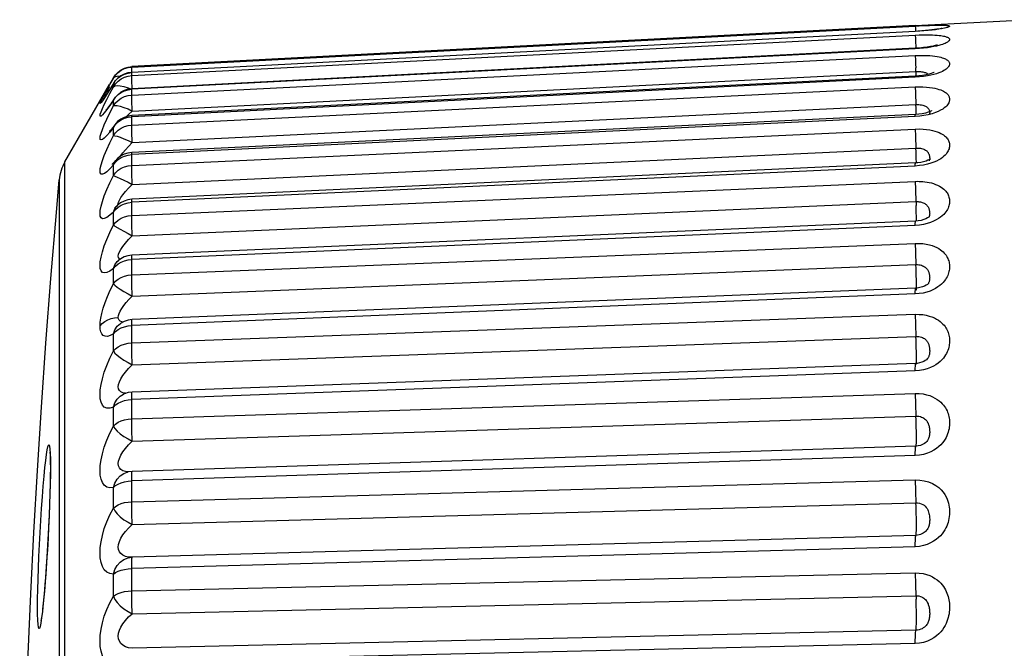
# Model space of a CAD drawing. Header units: millimetres. Extents: x -531 to 1423, y -716 to 1118.
# Tile 23 of 112: x -531 to -523, y 514 to 519. Entities that reach past the tile are written whole.
import ezdxf

# ---------------------------------------------------------------- set-up
doc = ezdxf.new("R2010")
doc.units = ezdxf.units.MM
doc.header["$LTSCALE"] = 23.1
doc.layers.get('0').update_dxf_attribs({"linetype": 'CONTINUOUS'})

msp = doc.modelspace()

# ---------------------------------------------------------------- linework, layer by layer
at = {"color": 7}
for p, q in [((-524.027, 518.8998), (-523.142, 518.9462)), ((-524.027, 518.8998), (-530.3012, 518.5709)), ((-530.3012, 518.5673), (-524.027, 518.8956)), ((-524.0269, 518.8527), (-530.3012, 518.5244)), ((-524.027, 518.8516), (-530.3012, 518.5234)), ((-530.3012, 518.4985), (-524.027, 518.8225)), ((-524.027, 518.8516), (-524.0269, 518.8527)), ((-524.027, 518.7131), (-530.3012, 518.389)), ((-524.0268, 518.7171), (-530.3011, 518.3931)), ((-530.3012, 518.3431), (-524.027, 518.6594)), ((-530.3012, 518.5673), (-530.3012, 518.5709)), ((-524.0208, 518.495), (-524.0238, 518.5615)), ((-530.4477, 518.4811), (-530.4793, 518.4264)), ((-530.4477, 518.4776), (-530.4477, 518.4811)), ((-530.3012, 518.5234), (-530.3012, 518.5244)), ((-530.3012, 518.4985), (-530.3012, 518.5234)), ((-524.027, 518.4856), (-530.3012, 518.1693)), ((-524.0266, 518.4946), (-530.3008, 518.1783)), ((-530.2967, 518.2153), (-524.0224, 518.5315)), ((-523.9304, 518.4964), (-523.9606, 518.4917)), ((-530.8363, 517.8081), (-530.4794, 518.4262)), ((-530.4905, 518.3896), (-530.502, 518.371)), ((-530.478, 518.4099), (-530.4905, 518.3896)), ((-530.4477, 518.4341), (-530.4763, 518.3883)), ((-530.4477, 518.4341), (-530.4452, 518.4387)), ((-530.4477, 518.4095), (-530.4477, 518.4341)), ((-530.3012, 518.1028), (-524.027, 518.4079)), ((-530.3012, 518.3431), (-530.3012, 518.389)), ((-530.5125, 518.3543), (-530.5216, 518.3398)), ((-530.502, 518.371), (-530.5125, 518.3543)), ((-530.4477, 518.3013), (-530.4419, 518.3126)), ((-530.4419, 518.3126), (-530.4418, 518.3128)), ((-530.4477, 518.2559), (-530.4477, 518.3013)), ((-530.2967, 517.9621), (-524.0224, 518.2671)), ((-530.5039, 518.227), (-530.5079, 518.2224)), ((-524.027, 518.1718), (-530.3012, 517.8666)), ((-530.3012, 518.1028), (-530.3012, 518.1693)), ((-524.0263, 518.1876), (-530.3005, 517.8825)), ((-523.9914, 518.1745), (-524.027, 518.1718)), ((-524.0192, 518.1881), (-524.02, 518.209)), ((-523.9572, 518.1791), (-523.9914, 518.1745)), ((-530.4477, 518.084), (-530.4372, 518.1047)), ((-530.4477, 518.0183), (-530.4477, 518.084)), ((-530.4372, 518.1047), (-530.437, 518.1049)), ((-530.3012, 517.7804), (-524.027, 518.0708)), ((-530.2967, 517.6281), (-524.0224, 517.9186)), ((-530.3012, 517.7804), (-530.3012, 517.8666)), ((-524.0191, 517.8315), (-524.02, 517.8588)), ((-530.8363, 503.3898), (-530.8363, 517.8081)), ((-530.4477, 517.6995), (-530.4477, 517.7848)), ((-530.4305, 517.8174), (-530.4304, 517.8176)), ((-524.027, 517.7749), (-530.3012, 517.4843)), ((-524.0259, 517.7994), (-530.3001, 517.5089)), ((-523.9927, 517.7778), (-524.027, 517.7749)), ((-530.8816, 517.6649), (-530.8816, 516.0117)), ((-530.3012, 517.3792), (-524.027, 517.6519)), ((-530.4212, 517.4542), (-530.4211, 517.4543)), ((-530.4086, 517.4736), (-530.4064, 517.4864)), ((-530.407, 517.4666), (-530.4086, 517.4736)), ((-530.3012, 517.3792), (-530.3012, 517.4843)), ((-530.2967, 517.2172), (-524.0224, 517.4899)), ((-530.4477, 517.3029), (-530.4477, 517.4068)), ((-523.9182, 517.3652), (-523.9183, 517.3652)), ((-530.4477, 517.3029), (-530.4363, 517.294)), ((-524.027, 517.2995), (-530.3012, 517.0266)), ((-524.0254, 517.3342), (-530.2996, 517.0615)), ((-523.993, 517.3025), (-524.027, 517.2995)), ((-530.3012, 516.9038), (-524.027, 517.1558)), ((-530.4083, 517.0189), (-530.4082, 517.0189)), ((-530.3012, 516.9038), (-530.3012, 517.0266)), ((-530.2967, 516.7337), (-524.0224, 516.9858)), ((-530.4477, 516.8328), (-530.4477, 516.9542)), ((-523.9223, 516.8355), (-523.9224, 516.8353)), ((-524.027, 516.7506), (-530.3012, 516.4985)), ((-524.0248, 516.7973), (-530.299, 516.5453)), ((-523.9947, 516.7534), (-524.027, 516.7506)), ((-530.3012, 516.3593), (-524.027, 516.5878)), ((-530.3912, 516.5155), (-530.3911, 516.5156)), ((-530.3012, 516.3593), (-530.3012, 516.4985)), ((-530.4477, 516.2944), (-530.4477, 516.432)), ((-530.2967, 516.1831), (-524.0224, 516.4116)), ((-524.0241, 516.1944), (-530.2983, 515.9659)), ((-523.9291, 516.2331), (-523.9294, 516.2328)), ((-524.027, 516.1344), (-530.3012, 515.9057)), ((-530.3012, 515.7516), (-524.027, 515.9541)), ((-530.3012, 515.7516), (-530.3012, 515.9057)), ((-530.4477, 515.6936), (-530.4477, 515.8459)), ((-530.2967, 515.5712), (-524.0224, 515.7738)), ((-524.0233, 515.5322), (-530.2976, 515.3297)), ((-524.0215, 515.5296), (-524.0211, 515.5298)), ((-524.027, 515.4575), (-530.3012, 515.2547)), ((-530.337, 515.324), (-530.3363, 515.3242)), ((-530.3012, 515.0876), (-524.027, 515.2618)), ((-530.3012, 515.0876), (-530.3012, 515.2547)), ((-530.4477, 515.037), (-530.4477, 515.2023)), ((-530.2967, 514.9049), (-524.0224, 515.0793)), ((-524.0224, 514.8178), (-530.2967, 514.6436)), ((-524.027, 514.7273), (-530.3012, 514.5528)), ((-530.302, 514.6434), (-530.3018, 514.6434)), ((-530.2968, 514.6436), (-530.3018, 514.6434)), ((-530.3012, 514.3743), (-530.3012, 514.5528)), ((-530.4477, 514.3318), (-530.4477, 514.5083)), ((-530.3012, 514.3743), (-524.027, 514.5184)), ((-531.0545, 514.3106), (-531.0532, 514.3849)), ((-531.001, 514.3684), (-531.0045, 514.3301)), ((-531.0549, 514.2436), (-531.0545, 514.3106)), ((-530.2967, 514.1914), (-524.0224, 514.3357)), ((-531.0545, 514.1864), (-531.0549, 514.2436)), ((-524.0224, 514.0586), (-530.2967, 513.9144)), ((-524.027, 513.9519), (-530.3012, 513.8076))]:
    msp.add_line(p, q, dxfattribs=at)
for points in [[(-524.027, 518.8956), (-523.9952, 518.8972), (-523.9655, 518.8986), (-523.9378, 518.8997), (-523.9126, 518.9007)], [(-524.027, 518.8956), (-524.0269, 518.8918), (-524.0265, 518.8824), (-524.0251, 518.8528)], [(-523.893, 518.8626), (-523.9239, 518.8593), (-523.9572, 518.8563), (-523.9914, 518.8538), (-524.027, 518.8516)], [(-523.8161, 518.8761), (-523.8139, 518.8769), (-523.8147, 518.8767), (-523.8194, 518.8755), (-523.8278, 518.8738), (-523.8396, 518.8716), (-523.8546, 518.8691), (-523.8728, 518.8665), (-523.8941, 518.8638), (-523.9185, 518.8611), (-523.9456, 518.8584), (-523.9753, 518.856), (-524.0069, 518.8538), (-524.0269, 518.8527)], [(-523.9126, 518.9007), (-523.8903, 518.9014), (-523.8704, 518.9019), (-523.8528, 518.9023), (-523.8373, 518.9025), (-523.8238, 518.9025), (-523.812, 518.9025), (-523.8019, 518.9023), (-523.7933, 518.902), (-523.7859, 518.9017), (-523.7795, 518.9013), (-523.7739, 518.9008), (-523.7691, 518.9002), (-523.7649, 518.8996), (-523.7614, 518.8989), (-523.7585, 518.8981), (-523.7562, 518.8973), (-523.7545, 518.8964), (-523.7533, 518.8955), (-523.7528, 518.8945), (-523.7527, 518.8935), (-523.7532, 518.8924), (-523.7544, 518.8911), (-523.7562, 518.8898), (-523.759, 518.8883), (-523.7629, 518.8866), (-523.7681, 518.8847), (-523.7749, 518.8826), (-523.7835, 518.8803), (-523.7943, 518.8778), (-523.8076, 518.8751), (-523.8238, 518.8722), (-523.8431, 518.8691), (-523.8662, 518.8659), (-523.893, 518.8626)], [(-524.027, 518.8225), (-523.9948, 518.8239), (-523.9649, 518.8247), (-523.9369, 518.8249), (-523.9115, 518.8247), (-523.8891, 518.8241), (-523.8692, 518.8232), (-523.8515, 518.822), (-523.836, 518.8205), (-523.8225, 518.8189), (-523.8108, 518.8172), (-523.8008, 518.8154), (-523.7923, 518.8136), (-523.7849, 518.8117), (-523.7786, 518.8097), (-523.7731, 518.8077), (-523.7683, 518.8056), (-523.7642, 518.8034), (-523.7607, 518.8011), (-523.7579, 518.7987), (-523.7557, 518.7963), (-523.7542, 518.7938), (-523.7532, 518.7913), (-523.7527, 518.7887), (-523.7528, 518.786), (-523.7535, 518.7832), (-523.7549, 518.7802), (-523.7569, 518.7771), (-523.7598, 518.7739), (-523.7635, 518.7706), (-523.7681, 518.7671), (-523.7736, 518.7637), (-523.7803, 518.7601), (-523.7883, 518.7563), (-523.798, 518.7523), (-523.8095, 518.7482), (-523.8231, 518.7439), (-523.8391, 518.7394), (-523.8575, 518.735), (-523.8787, 518.7305), (-523.9028, 518.7262), (-523.9304, 518.722)], [(-524.027, 518.8225), (-524.0269, 518.8154), (-524.0265, 518.8029), (-524.0258, 518.7854), (-524.0249, 518.7634), (-524.0238, 518.7377), (-524.0228, 518.7174)], [(-523.9304, 518.722), (-523.9606, 518.7184), (-523.9927, 518.7154), (-524.027, 518.7131)], [(-524.027, 518.7131), (-524.0269, 518.717), (-524.0268, 518.7171)], [(-523.8506, 518.745), (-523.8507, 518.745), (-523.8561, 518.743), (-523.8673, 518.7396), (-523.8838, 518.7354), (-523.9053, 518.731), (-523.931, 518.7266), (-523.9604, 518.7227), (-523.993, 518.7194), (-524.0268, 518.7171)], [(-524.027, 518.6594), (-523.9948, 518.6604), (-523.9649, 518.6607), (-523.9369, 518.66), (-523.9115, 518.6586), (-523.8891, 518.6567), (-523.8692, 518.6543), (-523.8515, 518.6515), (-523.836, 518.6485), (-523.8225, 518.6453), (-523.8108, 518.642), (-523.8008, 518.6386), (-523.7923, 518.6352), (-523.7849, 518.6318), (-523.7786, 518.6283), (-523.7731, 518.6248), (-523.7683, 518.6212), (-523.7642, 518.6174), (-523.7607, 518.6136), (-523.7579, 518.6097), (-523.7557, 518.6057), (-523.7542, 518.6016), (-523.7532, 518.5975), (-523.7527, 518.5933), (-523.7528, 518.5891), (-523.7535, 518.5847), (-523.7549, 518.5801), (-523.7569, 518.5753), (-523.7598, 518.5703), (-523.7635, 518.5653), (-523.7681, 518.5601), (-523.7736, 518.5549), (-523.7803, 518.5496), (-523.7883, 518.544), (-523.798, 518.5383), (-523.8095, 518.5323), (-523.8231, 518.5262), (-523.8391, 518.5199), (-523.8575, 518.5137), (-523.8787, 518.5076), (-523.9028, 518.5018), (-523.9304, 518.4964)], [(-524.027, 518.6594), (-524.0269, 518.649), (-524.0265, 518.6335), (-524.0258, 518.6133), (-524.0249, 518.589), (-524.0238, 518.5615)], [(-530.4477, 518.4811), (-530.4306, 518.5057), (-530.4098, 518.5271), (-530.3856, 518.5447), (-530.359, 518.5581), (-530.3308, 518.5669), (-530.3012, 518.5709)], [(-530.4477, 518.4776), (-530.4306, 518.5021), (-530.4098, 518.5235), (-530.3857, 518.5412), (-530.359, 518.5546), (-530.3306, 518.5633), (-530.3012, 518.5673)], [(-530.2994, 518.5245), (-530.3007, 518.5542), (-530.3011, 518.5635), (-530.3012, 518.5673)], [(-530.5008, 518.3831), (-530.4765, 518.4267), (-530.4477, 518.4776)], [(-530.4477, 518.4341), (-530.4306, 518.4585), (-530.4098, 518.4798), (-530.3856, 518.4973), (-530.359, 518.5106), (-530.3308, 518.5194), (-530.3012, 518.5234)], [(-530.4477, 518.4095), (-530.4306, 518.4339), (-530.4098, 518.455), (-530.3857, 518.4725), (-530.359, 518.4858), (-530.3306, 518.4945), (-530.3012, 518.4985)], [(-530.4477, 518.4776), (-530.4363, 518.4879), (-530.4173, 518.4947), (-530.3929, 518.4957), (-530.3899, 518.4953)], [(-530.3012, 518.5244), (-530.3317, 518.5202), (-530.3608, 518.5109), (-530.3878, 518.4969), (-530.4121, 518.4786), (-530.4329, 518.4564), (-530.4452, 518.4387)], [(-530.297, 518.3933), (-530.298, 518.4138), (-530.2992, 518.4395), (-530.3001, 518.4614), (-530.3007, 518.4789), (-530.3011, 518.4914), (-530.3012, 518.4985)], [(-524.027, 518.4856), (-524.0269, 518.4929), (-524.0266, 518.4946)], [(-523.9606, 518.4917), (-523.9927, 518.4882), (-524.027, 518.4856)], [(-523.8759, 518.5239), (-523.8747, 518.5247), (-523.8773, 518.5233), (-523.8854, 518.5199), (-523.8987, 518.5153), (-523.9173, 518.51), (-523.9407, 518.5048), (-523.9682, 518.5002), (-523.9986, 518.4966), (-524.0266, 518.4946)], [(-524.0224, 518.5315), (-524.0096, 518.5319), (-523.9975, 518.5317), (-523.9863, 518.531), (-523.9762, 518.5299), (-523.9671, 518.5285), (-523.9592, 518.5268), (-523.952, 518.5248), (-523.9458, 518.5227), (-523.9403, 518.5203), (-523.9356, 518.5179), (-523.9316, 518.5153), (-523.9281, 518.5127), (-523.9251, 518.51), (-523.9237, 518.5086)], [(-530.4763, 518.3883), (-530.5005, 518.3504), (-530.5204, 518.3204), (-530.5358, 518.298), (-530.5466, 518.2836)], [(-530.445, 518.4392), (-530.4594, 518.4159), (-530.4686, 518.4013), (-530.4777, 518.3869), (-530.4865, 518.373), (-530.495, 518.3598), (-530.503, 518.3476), (-530.5103, 518.3366), (-530.5169, 518.3268), (-530.5224, 518.3187), (-530.5269, 518.3123), (-530.53, 518.308), (-530.5314, 518.3062)], [(-530.5207, 518.2681), (-530.5008, 518.3086), (-530.4764, 518.3557), (-530.4477, 518.4095)], [(-530.4477, 518.4095), (-530.4363, 518.4161), (-530.4173, 518.4192), (-530.3929, 518.4171), (-530.3637, 518.4105), (-530.3306, 518.4002), (-530.3113, 518.3917)], [(-530.4477, 518.3013), (-530.4306, 518.3252), (-530.4098, 518.3461), (-530.3856, 518.3634), (-530.359, 518.3765), (-530.3308, 518.3851), (-530.3012, 518.389)], [(-530.3011, 518.3931), (-530.332, 518.3888), (-530.3615, 518.3793), (-530.3889, 518.3649), (-530.4135, 518.346), (-530.4344, 518.3232), (-530.4419, 518.3126)], [(-530.3012, 518.389), (-530.3011, 518.393), (-530.3011, 518.3931)], [(-524.027, 518.4079), (-523.9952, 518.4087), (-523.9655, 518.4083), (-523.9378, 518.4068), (-523.9126, 518.4043), (-523.8903, 518.4011), (-523.8704, 518.3974), (-523.8528, 518.3932), (-523.8373, 518.3887), (-523.8237, 518.384), (-523.812, 518.3791), (-523.8019, 518.3743), (-523.7933, 518.3694), (-523.7859, 518.3646), (-523.7795, 518.3597), (-523.7739, 518.3548), (-523.7691, 518.3498), (-523.7649, 518.3446), (-523.7613, 518.3393), (-523.7584, 518.3339), (-523.7562, 518.3285), (-523.7545, 518.323), (-523.7533, 518.3175), (-523.7528, 518.3119), (-523.7527, 518.3063), (-523.7532, 518.3005), (-523.7544, 518.2944), (-523.7562, 518.2879), (-523.759, 518.2811), (-523.7629, 518.2737), (-523.7681, 518.2659), (-523.7749, 518.2576), (-523.7836, 518.2489), (-523.7944, 518.2399), (-523.8077, 518.2307), (-523.8238, 518.2212), (-523.8431, 518.2118), (-523.8663, 518.2024), (-523.893, 518.1936), (-523.9239, 518.1857), (-523.9572, 518.1791)], [(-524.027, 518.4079), (-524.0269, 518.3944), (-524.0265, 518.3761), (-524.0258, 518.3534), (-524.0249, 518.3271), (-524.0238, 518.298), (-524.0224, 518.2671)], [(-530.5468, 518.2969), (-530.5362, 518.3179), (-530.5208, 518.3468), (-530.5008, 518.3831)], [(-530.5216, 518.3398), (-530.5294, 518.3278), (-530.5325, 518.323), (-530.5351, 518.319), (-530.5372, 518.3158), (-530.5387, 518.3136), (-530.5398, 518.3121)], [(-530.4414, 518.3134), (-530.45, 518.3007), (-530.4602, 518.2858), (-530.4697, 518.2723), (-530.4784, 518.2601), (-530.4862, 518.2495), (-530.4931, 518.2404), (-530.4989, 518.2331), (-530.5039, 518.227)], [(-530.4477, 518.2559), (-530.4306, 518.2797), (-530.4098, 518.3005), (-530.3857, 518.3176), (-530.359, 518.3306), (-530.3306, 518.3392), (-530.3012, 518.3431)], [(-530.2967, 518.2153), (-530.298, 518.2453), (-530.2992, 518.2728), (-530.3001, 518.2971), (-530.3007, 518.3173), (-530.3011, 518.3328), (-530.3012, 518.3431)], [(-530.4477, 518.3013), (-530.4764, 518.2596), (-530.5006, 518.2262), (-530.5206, 518.2011), (-530.536, 518.184), (-530.5466, 518.175), (-530.5529, 518.1733), (-530.5551, 518.1782), (-530.553, 518.1901), (-530.5468, 518.2088), (-530.5361, 518.2346), (-530.5207, 518.2681)], [(-530.5466, 518.2836), (-530.5529, 518.2766), (-530.5551, 518.2764), (-530.553, 518.2831), (-530.5468, 518.2969)], [(-530.4477, 518.084), (-530.4764, 518.047), (-530.5006, 518.0186), (-530.5206, 517.9988), (-530.536, 517.9871), (-530.5466, 517.9834), (-530.5529, 517.9869), (-530.5551, 517.9969), (-530.553, 518.0137), (-530.5468, 518.0372), (-530.5361, 518.0675), (-530.5207, 518.1052), (-530.5008, 518.1495), (-530.4764, 518.1996), (-530.4477, 518.2559)], [(-530.4477, 518.2559), (-530.4363, 518.2586), (-530.4173, 518.2581), (-530.3929, 518.2529), (-530.3637, 518.2437), (-530.3306, 518.2315), (-530.2967, 518.2153)], [(-524.0224, 518.2671), (-524.0097, 518.2673), (-523.9978, 518.2669), (-523.9867, 518.2659), (-523.9766, 518.2644), (-523.9676, 518.2625), (-523.9597, 518.2602), (-523.9526, 518.2577), (-523.9463, 518.2549), (-523.9408, 518.2519), (-523.9361, 518.2488), (-523.932, 518.2457), (-523.9285, 518.2424), (-523.9255, 518.2392), (-523.9229, 518.2358), (-523.9206, 518.2323), (-523.9186, 518.2288), (-523.9169, 518.225), (-523.9154, 518.2213), (-523.9142, 518.2174), (-523.9132, 518.2135), (-523.9125, 518.2098)], [(-524.02, 518.209), (-524.0211, 518.2372), (-524.0224, 518.2671)], [(-530.4477, 518.084), (-530.4306, 518.1073), (-530.4098, 518.1276), (-530.3856, 518.1444), (-530.359, 518.1571), (-530.3308, 518.1655), (-530.3012, 518.1693)], [(-530.3008, 518.1783), (-530.332, 518.174), (-530.3619, 518.1644), (-530.3896, 518.1497), (-530.4144, 518.1304), (-530.4372, 518.1047)], [(-530.3423, 518.1707), (-530.3267, 518.1866), (-530.2967, 518.2153)], [(-530.3012, 518.1693), (-530.3011, 518.1766), (-530.3008, 518.1783)], [(-524.027, 518.1718), (-524.0269, 518.1822), (-524.0265, 518.1872), (-524.0263, 518.1876)], [(-523.8957, 518.2163), (-523.8935, 518.2182), (-523.8932, 518.2186), (-523.8981, 518.2157), (-523.9083, 518.211), (-523.9239, 518.2052), (-523.945, 518.1991), (-523.9708, 518.1937), (-523.9998, 518.1896), (-524.0263, 518.1876)], [(-523.9125, 518.2098), (-523.9121, 518.2061), (-523.9118, 518.2026), (-523.9118, 518.1993), (-523.912, 518.1961), (-523.9125, 518.1931), (-523.9133, 518.1901), (-523.914, 518.1883)], [(-530.4366, 518.1054), (-530.4422, 518.0979), (-530.4537, 518.083), (-530.4638, 518.0703), (-530.4724, 518.0602), (-530.479, 518.0528), (-530.4801, 518.0516)], [(-530.4477, 518.0183), (-530.4306, 518.0414), (-530.4098, 518.0615), (-530.3857, 518.0782), (-530.359, 518.0908), (-530.3306, 518.0991), (-530.3012, 518.1028)], [(-530.2967, 517.9621), (-530.298, 517.993), (-530.2992, 518.0221), (-530.3001, 518.0484), (-530.3007, 518.0711), (-530.3011, 518.0894), (-530.3012, 518.1028)], [(-530.4477, 517.7848), (-530.4763, 517.7529), (-530.5006, 517.7297), (-530.5205, 517.7154), (-530.5359, 517.7092), (-530.5466, 517.7109), (-530.5529, 517.7196), (-530.5551, 517.7346), (-530.553, 517.756), (-530.5468, 517.784), (-530.5362, 517.8186), (-530.5208, 517.8601), (-530.5008, 517.9076), (-530.4765, 517.9602), (-530.4477, 518.0183)], [(-530.4477, 518.0183), (-530.4363, 518.0171), (-530.4173, 518.0131), (-530.3929, 518.0047), (-530.3637, 517.9931), (-530.3306, 517.9792), (-530.2967, 517.9621)], [(-524.027, 518.0708), (-523.9948, 518.0713), (-523.9649, 518.0704), (-523.937, 518.0679), (-523.9115, 518.0642), (-523.8891, 518.0597), (-523.8692, 518.0545), (-523.8515, 518.0488), (-523.836, 518.0427), (-523.8225, 518.0364), (-523.8108, 518.03), (-523.8008, 518.0236), (-523.7923, 518.0172), (-523.7849, 518.0109), (-523.7786, 518.0046), (-523.7731, 517.9981), (-523.7683, 517.9916), (-523.7642, 517.985), (-523.7607, 517.9782), (-523.7579, 517.9713), (-523.7557, 517.9643), (-523.7542, 517.9573), (-523.7532, 517.9502), (-523.7527, 517.943), (-523.7528, 517.9358), (-523.7535, 517.9283), (-523.7549, 517.9207), (-523.7569, 517.9126), (-523.7598, 517.9044), (-523.7635, 517.8961), (-523.7681, 517.8876), (-523.7736, 517.8792), (-523.7803, 517.8706), (-523.7883, 517.8617), (-523.798, 517.8525), (-523.8095, 517.8431), (-523.8231, 517.8335), (-523.8391, 517.8239), (-523.8575, 517.8144), (-523.8787, 517.8053), (-523.9028, 517.7967), (-523.9304, 517.7889)], [(-524.027, 518.0708), (-524.0269, 518.0544), (-524.0265, 518.0334), (-524.0258, 518.0085), (-524.0249, 517.9805), (-524.0238, 517.9502), (-524.0224, 517.9186)], [(-530.3521, 517.9054), (-530.3267, 517.9325), (-530.2967, 517.9621)], [(-524.0224, 517.9186), (-524.0096, 517.9187), (-523.9975, 517.9181), (-523.9863, 517.9167), (-523.9762, 517.9147), (-523.9671, 517.9122), (-523.9592, 517.9094), (-523.952, 517.9062), (-523.9458, 517.9027), (-523.9403, 517.8991), (-523.9356, 517.8953), (-523.9316, 517.8915), (-523.9281, 517.8876), (-523.9251, 517.8836), (-523.9225, 517.8796), (-523.9203, 517.8754), (-523.9183, 517.8711), (-523.9166, 517.8666), (-523.9152, 517.8621), (-523.914, 517.8574), (-523.9131, 517.8528), (-523.9124, 517.8482), (-523.912, 517.8437), (-523.9118, 517.8393), (-523.9118, 517.8351), (-523.9121, 517.831)], [(-524.02, 517.8588), (-524.0211, 517.8881), (-524.0224, 517.9186)], [(-530.4477, 517.7848), (-530.4306, 517.8071), (-530.4098, 517.8266), (-530.3856, 517.8428), (-530.359, 517.8549), (-530.3308, 517.863), (-530.3012, 517.8666)], [(-530.3005, 517.8825), (-530.3319, 517.8782), (-530.362, 517.8685), (-530.3899, 517.8536), (-530.4148, 517.8341), (-530.4305, 517.8174)], [(-530.3961, 517.8488), (-530.3889, 517.8601), (-530.3728, 517.8811), (-530.3521, 517.9054)], [(-530.3012, 517.8666), (-530.3011, 517.8771), (-530.3007, 517.8821), (-530.3005, 517.8825)], [(-530.43, 517.818), (-530.4381, 517.8085), (-530.4487, 517.7969), (-530.4568, 517.7886), (-530.4583, 517.7871)], [(-530.4477, 517.7848), (-530.4363, 517.8097), (-530.4305, 517.8174)], [(-530.4477, 517.6995), (-530.4306, 517.7216), (-530.4098, 517.7409), (-530.3857, 517.7568), (-530.359, 517.7688), (-530.3306, 517.7768), (-530.3012, 517.7804)], [(-530.2967, 517.6281), (-530.298, 517.6597), (-530.2992, 517.69), (-530.3001, 517.7181), (-530.3007, 517.743), (-530.3011, 517.764), (-530.3012, 517.7804)], [(-524.027, 517.7749), (-524.0269, 517.7885), (-524.0265, 517.7967), (-524.0259, 517.7994)], [(-523.907, 517.8311), (-523.9063, 517.8318), (-523.908, 517.8305), (-523.9143, 517.8265), (-523.9253, 517.821), (-523.9406, 517.8149), (-523.96, 517.8091), (-523.9825, 517.8042), (-524.0077, 517.8007), (-524.0259, 517.7994)], [(-524.0183, 517.7999), (-524.0184, 517.8071), (-524.0191, 517.8315)], [(-523.9304, 517.7889), (-523.9606, 517.7824), (-523.9927, 517.7778)], [(-523.9121, 517.831), (-523.9127, 517.8271), (-523.9136, 517.8233), (-523.9148, 517.8197), (-523.9157, 517.8176)], [(-530.4477, 517.4068), (-530.4764, 517.3803), (-530.5006, 517.3626), (-530.5206, 517.354), (-530.536, 517.3534), (-530.5466, 517.3605), (-530.5529, 517.3744), (-530.5551, 517.3941), (-530.553, 517.4201), (-530.5468, 517.4523), (-530.5361, 517.4907), (-530.5207, 517.5355), (-530.5008, 517.5858), (-530.4764, 517.6403), (-530.4477, 517.6995)], [(-530.4477, 517.6995), (-530.4363, 517.6944), (-530.4173, 517.6869), (-530.3929, 517.6755), (-530.3637, 517.6615), (-530.3306, 517.646), (-530.2967, 517.6281)], [(-531.1983, 510.599), (-531.197, 511.0593), (-531.193, 511.5214), (-531.1862, 511.9833), (-531.1767, 512.4474), (-531.1644, 512.9156), (-531.1491, 513.3883), (-531.1307, 513.8665), (-531.1092, 514.3506), (-531.0843, 514.8412), (-531.056, 515.3387), (-531.024, 515.844), (-530.9882, 516.3566), (-530.9485, 516.8758), (-530.9047, 517.4029), (-530.8816, 517.6648)], [(-530.4064, 517.4864), (-530.4, 517.5025), (-530.3889, 517.5219), (-530.3728, 517.5445), (-530.352, 517.5701), (-530.3267, 517.5981), (-530.2967, 517.6281)], [(-524.027, 517.6519), (-524.0115, 517.6524), (-523.9961, 517.6523), (-523.9808, 517.6518), (-523.9653, 517.6507), (-523.9492, 517.6489), (-523.9325, 517.6465), (-523.9153, 517.6433), (-523.898, 517.6392), (-523.8807, 517.6341), (-523.8639, 517.6282), (-523.8479, 517.6214), (-523.8331, 517.614), (-523.8199, 517.6062), (-523.8084, 517.5981), (-523.7985, 517.5902), (-523.7902, 517.5823), (-523.783, 517.5746), (-523.777, 517.5669), (-523.7716, 517.5591), (-523.7671, 517.5512), (-523.7632, 517.5432), (-523.76, 517.5351), (-523.7573, 517.5269), (-523.7553, 517.5186), (-523.7539, 517.5103), (-523.753, 517.5019), (-523.7527, 517.4935), (-523.7529, 517.4849), (-523.7537, 517.4761), (-523.7552, 517.467), (-523.7573, 517.4575), (-523.7603, 517.4478), (-523.7641, 517.4381), (-523.7688, 517.4282), (-523.7744, 517.4183), (-523.7812, 517.4083), (-523.7893, 517.3979), (-523.799, 517.3873), (-523.8106, 517.3764), (-523.8243, 517.3653), (-523.8402, 517.3543), (-523.8587, 517.3434), (-523.8798, 517.333), (-523.9038, 517.3233)], [(-524.027, 517.6519), (-524.0269, 517.6328), (-524.0265, 517.6094), (-524.0258, 517.5825), (-524.0249, 517.553), (-524.0238, 517.5218), (-524.0211, 517.4592)], [(-530.4477, 517.4068), (-530.4306, 517.4279), (-530.4098, 517.4465), (-530.3856, 517.4617), (-530.359, 517.4733), (-530.3308, 517.4809), (-530.3012, 517.4843)], [(-530.4477, 517.4068), (-530.4363, 517.4344), (-530.4212, 517.4542)], [(-530.421, 517.4544), (-530.4285, 517.447), (-530.4356, 517.4405), (-530.4388, 517.4379), (-530.4389, 517.4378)], [(-530.3001, 517.5089), (-530.3316, 517.5046), (-530.3618, 517.4949), (-530.3899, 517.48), (-530.4149, 517.4604), (-530.4212, 517.4542)], [(-530.3012, 517.4843), (-530.3011, 517.4979), (-530.3007, 517.5062), (-530.3001, 517.5089)], [(-524.0224, 517.4899), (-524.0162, 517.4901), (-524.0101, 517.49), (-524.0039, 517.4897), (-523.9977, 517.4891), (-523.9913, 517.4882), (-523.9846, 517.487), (-523.9777, 517.4853), (-523.9707, 517.4832), (-523.9638, 517.4806), (-523.957, 517.4775), (-523.9506, 517.4739), (-523.9446, 517.47), (-523.9393, 517.4657), (-523.9346, 517.4612), (-523.9307, 517.4567), (-523.9273, 517.4521), (-523.9244, 517.4475), (-523.9219, 517.4428), (-523.9197, 517.438), (-523.9178, 517.4331), (-523.9162, 517.428), (-523.9148, 517.4227), (-523.9137, 517.4174), (-523.9129, 517.4121), (-523.9123, 517.4068), (-523.9119, 517.4016), (-523.9118, 517.3965), (-523.9119, 517.3916), (-523.9122, 517.3867), (-523.9128, 517.382), (-523.9137, 517.3774), (-523.915, 517.373), (-523.9166, 517.3688), (-523.9182, 517.3652)], [(-524.0179, 517.3349), (-524.018, 517.351), (-524.0184, 517.3741), (-524.0191, 517.4004), (-524.02, 517.429), (-524.0211, 517.4592)], [(-530.4477, 517.3029), (-530.4306, 517.3237), (-530.4098, 517.3419), (-530.3857, 517.3569), (-530.359, 517.3683), (-530.3306, 517.3758), (-530.3012, 517.3792)], [(-530.2967, 517.2172), (-530.298, 517.2491), (-530.2992, 517.2803), (-530.3001, 517.3098), (-530.3007, 517.3367), (-530.3011, 517.36), (-530.3012, 517.3792)], [(-523.9176, 517.3664), (-523.917, 517.3673), (-523.9163, 517.3684), (-523.9194, 517.3656), (-523.928, 517.3597), (-523.9417, 517.3526), (-523.9595, 517.3458), (-523.9805, 517.3401), (-524.0035, 517.3361), (-524.0254, 517.3342)], [(-530.4477, 516.9542), (-530.4764, 516.9335), (-530.5006, 516.9215), (-530.5206, 516.9186), (-530.536, 516.9236), (-530.5466, 516.936), (-530.5529, 516.9549), (-530.5551, 516.9792), (-530.553, 517.0093), (-530.5468, 517.0454), (-530.5361, 517.0872), (-530.5207, 517.1349), (-530.5008, 517.1873), (-530.4764, 517.2431), (-530.4477, 517.3029)], [(-530.4363, 517.294), (-530.3929, 517.2687), (-530.3637, 517.2525), (-530.3306, 517.2356), (-530.2967, 517.2172)], [(-524.027, 517.2995), (-524.0269, 517.316), (-524.0265, 517.3274), (-524.0258, 517.3333), (-524.0254, 517.3342)], [(-523.9038, 517.3233), (-523.9312, 517.3146), (-523.9612, 517.3074), (-523.993, 517.3025)], [(-530.352, 517.1584), (-530.3267, 517.187), (-530.2967, 517.2172)], [(-530.3938, 517.0296), (-530.3998, 517.0327), (-530.4064, 517.0418), (-530.4086, 517.0538), (-530.4064, 517.0687), (-530.4, 517.0867), (-530.3889, 517.1077), (-530.3728, 517.1318), (-530.352, 517.1584)], [(-524.027, 517.1558), (-524.0269, 517.134), (-524.0265, 517.1085), (-524.0258, 517.08), (-524.0249, 517.0493), (-524.0238, 517.0176), (-524.0224, 516.9858)], [(-524.027, 517.1558), (-523.9957, 517.1557), (-523.9665, 517.1538), (-523.9392, 517.1498), (-523.9142, 517.1443), (-523.8921, 517.1377), (-523.8724, 517.1303), (-523.8548, 517.1222), (-523.8393, 517.1136), (-523.8257, 517.1048), (-523.8139, 517.0958), (-523.8037, 517.0869), (-523.795, 517.078), (-523.7875, 517.0693), (-523.781, 517.0607), (-523.7753, 517.0519), (-523.7704, 517.0431), (-523.7661, 517.0342), (-523.7624, 517.025), (-523.7593, 517.0158), (-523.7569, 517.0064), (-523.755, 516.997), (-523.7537, 516.9875), (-523.7529, 516.9782), (-523.7527, 516.9688)], [(-530.2996, 517.0615), (-530.3311, 517.0573), (-530.3614, 517.0477), (-530.3895, 517.0329), (-530.4082, 517.0189)], [(-530.3012, 517.0266), (-530.3011, 517.0431), (-530.3007, 517.0546), (-530.3001, 517.0606), (-530.2996, 517.0615)], [(-530.4477, 516.9542), (-530.4363, 516.9843), (-530.4173, 517.0103), (-530.4083, 517.0189)], [(-530.4477, 516.9542), (-530.4306, 516.9739), (-530.4098, 516.9912), (-530.3856, 517.0055)], [(-530.4084, 517.0188), (-530.4137, 517.0145), (-530.4149, 517.0137)], [(-530.3856, 517.0055), (-530.359, 517.0163), (-530.3308, 517.0234), (-530.3012, 517.0266)], [(-524.0184, 516.7892), (-524.018, 516.8023), (-524.0178, 516.8201), (-524.018, 516.8418), (-524.0184, 516.867), (-524.0191, 516.8948), (-524.02, 516.9244), (-524.0211, 516.9551), (-524.0224, 516.9858)], [(-524.0224, 516.9858), (-524.0099, 516.9857), (-523.9982, 516.9847), (-523.9872, 516.9827), (-523.9772, 516.98), (-523.9684, 516.9768), (-523.9605, 516.9731), (-523.9534, 516.969), (-523.9471, 516.9647), (-523.9417, 516.9601), (-523.9369, 516.9553), (-523.9328, 516.9505), (-523.9292, 516.9456), (-523.9262, 516.9407), (-523.9235, 516.9358), (-523.9212, 516.9307), (-523.9191, 516.9254), (-523.9174, 516.9199), (-523.9159, 516.9143), (-523.9146, 516.9085), (-523.9136, 516.9027), (-523.9128, 516.8967), (-523.9122, 516.8909), (-523.9119, 516.8852), (-523.9118, 516.8796)], [(-523.7527, 516.9688), (-523.7529, 516.9594), (-523.7537, 516.9498), (-523.7551, 516.9397), (-523.7571, 516.9295), (-523.7599, 516.9189), (-523.7634, 516.9082), (-523.7676, 516.8977), (-523.7727, 516.887), (-523.7787, 516.8763), (-523.7859, 516.8653), (-523.7945, 516.8539), (-523.8047, 516.8423), (-523.8166, 516.8305), (-523.8305, 516.8186), (-523.8465, 516.8069), (-523.8648, 516.7955), (-523.8857, 516.7846), (-523.9091, 516.7745), (-523.9355, 516.7656), (-523.9643, 516.7584), (-523.9947, 516.7534)], [(-530.4477, 516.8328), (-530.4306, 516.8522), (-530.4098, 516.8691), (-530.3857, 516.8831), (-530.359, 516.8937), (-530.3306, 516.9006), (-530.3012, 516.9038)], [(-530.2967, 516.7337), (-530.298, 516.7656), (-530.2992, 516.7974), (-530.3001, 516.828), (-530.3007, 516.8565), (-530.3011, 516.882), (-530.3012, 516.9038)], [(-530.555, 516.4947), (-530.5535, 516.5243), (-530.5487, 516.5578), (-530.5405, 516.5956), (-530.529, 516.6372), (-530.5138, 516.6825), (-530.4951, 516.7307), (-530.4731, 516.7806), (-530.4477, 516.8328)], [(-530.4477, 516.8328), (-530.4363, 516.8202), (-530.4173, 516.8058), (-530.3929, 516.7888), (-530.3637, 516.7706), (-530.3306, 516.7525), (-530.2967, 516.7337)], [(-523.9224, 516.8353), (-523.9226, 516.835), (-523.9247, 516.8324), (-523.9299, 516.8275), (-523.9394, 516.8208), (-523.9529, 516.8136), (-523.97, 516.8069), (-523.9897, 516.8017), (-524.0108, 516.7983), (-524.0248, 516.7973)], [(-523.9118, 516.8796), (-523.9119, 516.8741), (-523.9122, 516.8688), (-523.9128, 516.8635), (-523.9137, 516.8583), (-523.9148, 516.8533), (-523.9163, 516.8484), (-523.918, 516.8438), (-523.9201, 516.8393), (-523.9223, 516.8355)], [(-530.4085, 516.5635), (-530.4069, 516.5781), (-530.4019, 516.595), (-530.3934, 516.614), (-530.3813, 516.6349), (-530.3654, 516.6577), (-530.346, 516.682), (-530.3231, 516.7075), (-530.2967, 516.7337)], [(-524.027, 516.7506), (-524.0269, 516.7699), (-524.0265, 516.7843), (-524.0258, 516.7936), (-524.0249, 516.7972), (-524.0248, 516.7973)], [(-524.02, 516.7779), (-524.0191, 516.781), (-524.0184, 516.7892)], [(-524.027, 516.5878), (-524.0269, 516.5637), (-524.0265, 516.5363), (-524.0258, 516.5064), (-524.0249, 516.475), (-524.0238, 516.4431), (-524.0224, 516.4116)], [(-524.027, 516.5878), (-523.9963, 516.5874), (-523.9675, 516.5851), (-523.9405, 516.5805), (-523.9158, 516.5743), (-523.8939, 516.5669), (-523.8743, 516.5585), (-523.8568, 516.5495), (-523.8413, 516.5399), (-523.8277, 516.5301), (-523.8158, 516.52), (-523.8055, 516.51), (-523.7967, 516.5001), (-523.789, 516.4904), (-523.7824, 516.4808), (-523.7767, 516.4711), (-523.7716, 516.4614), (-523.7672, 516.4515), (-523.7635, 516.4415), (-523.7603, 516.4313), (-523.7577, 516.421), (-523.7556, 516.4106), (-523.7541, 516.4002), (-523.7532, 516.3898), (-523.7527, 516.3793), (-523.7528, 516.3687), (-523.7534, 516.358), (-523.7545, 516.3469), (-523.7563, 516.3354), (-523.7589, 516.3236), (-523.7622, 516.3115), (-523.7662, 516.2995), (-523.7712, 516.2874), (-523.777, 516.2754), (-523.7839, 516.2631), (-523.7923, 516.2504), (-523.8022, 516.2374), (-523.814, 516.2241), (-523.8277, 516.2108), (-523.8436, 516.1976), (-523.8618, 516.1848), (-523.8824, 516.1726), (-523.9058, 516.1614), (-523.9325, 516.1513)], [(-530.5549, 516.4947), (-530.538, 516.5135), (-530.5172, 516.5299), (-530.4931, 516.5434), (-530.4665, 516.5537), (-530.438, 516.5604), (-530.4085, 516.5635)], [(-530.4477, 516.432), (-530.4363, 516.4642), (-530.4173, 516.4924), (-530.3912, 516.5155)], [(-530.3732, 516.5251), (-530.3813, 516.5265), (-530.3934, 516.5321), (-530.4019, 516.5404), (-530.4069, 516.5509), (-530.4085, 516.5635)], [(-530.299, 516.5453), (-530.3305, 516.5412), (-530.3607, 516.5317), (-530.3912, 516.5155)], [(-530.359, 516.489), (-530.3308, 516.4955), (-530.3012, 516.4985)], [(-530.3012, 516.4985), (-530.3011, 516.5178), (-530.3007, 516.5323), (-530.3001, 516.5415), (-530.2992, 516.5452), (-530.299, 516.5453)], [(-530.4477, 516.432), (-530.4731, 516.4184), (-530.4951, 516.4116), (-530.5138, 516.4119), (-530.529, 516.4184), (-530.5405, 516.4305), (-530.5486, 516.4477), (-530.5535, 516.469), (-530.555, 516.4947)], [(-530.4477, 516.432), (-530.4306, 516.4501), (-530.4098, 516.466), (-530.3856, 516.4791), (-530.359, 516.489)], [(-530.4477, 516.2944), (-530.4306, 516.3121), (-530.4098, 516.3276), (-530.3857, 516.3403), (-530.359, 516.35), (-530.3306, 516.3564), (-530.3012, 516.3593)], [(-530.2967, 516.1831), (-530.298, 516.2146), (-530.2992, 516.2465), (-530.3001, 516.2779), (-530.3007, 516.3078), (-530.3011, 516.3352), (-530.3012, 516.3593)], [(-524.0191, 516.1928), (-524.0184, 516.2041), (-524.018, 516.2201), (-524.0178, 516.2403), (-524.018, 516.2643), (-524.0184, 516.2911), (-524.0191, 516.3202), (-524.02, 516.3505), (-524.0211, 516.3813), (-524.0224, 516.4116)], [(-524.0224, 516.4116), (-524.0101, 516.4115), (-523.9986, 516.4103), (-523.9878, 516.4081), (-523.9779, 516.4051), (-523.9691, 516.4016), (-523.9612, 516.3976), (-523.9542, 516.3932), (-523.948, 516.3885), (-523.9424, 516.3835), (-523.9376, 516.3784), (-523.9335, 516.3732), (-523.9299, 516.368), (-523.9268, 516.3627), (-523.9241, 516.3574), (-523.9217, 516.352), (-523.9197, 516.3464), (-523.9179, 516.3406), (-523.9163, 516.3346), (-523.915, 516.3284), (-523.9139, 516.3221), (-523.913, 516.3157), (-523.9124, 516.3094), (-523.912, 516.303), (-523.9118, 516.2967), (-523.9118, 516.2905), (-523.9121, 516.2844), (-523.9126, 516.2783), (-523.9133, 516.2724), (-523.9144, 516.2664), (-523.9158, 516.2606), (-523.9174, 516.2551), (-523.9195, 516.2498), (-523.9219, 516.2447), (-523.9247, 516.2396), (-523.9281, 516.2345), (-523.9291, 516.2331)], [(-530.4477, 515.8459), (-530.4764, 515.8372), (-530.5006, 515.8369), (-530.5206, 515.8456), (-530.536, 515.8617), (-530.5466, 515.8842), (-530.5529, 515.9123), (-530.5551, 515.9449), (-530.553, 515.9824), (-530.5468, 516.025), (-530.5361, 516.0721), (-530.5207, 516.124), (-530.5008, 516.1791), (-530.4764, 516.2356), (-530.4477, 516.2944)], [(-530.4477, 516.2944), (-530.4363, 516.2782), (-530.4173, 516.2607), (-530.3929, 516.2411), (-530.3637, 516.2211), (-530.3306, 516.202), (-530.2967, 516.1831)], [(-530.3505, 515.9555), (-530.3519, 515.9556), (-530.3726, 515.9593), (-530.3887, 515.9668), (-530.3998, 515.9777), (-530.4064, 515.9914), (-530.4086, 516.0075), (-530.4064, 516.026), (-530.4, 516.0472), (-530.3889, 516.0708), (-530.3728, 516.0968), (-530.352, 516.1246), (-530.3267, 516.1536), (-530.2967, 516.1831)], [(-524.027, 516.1344), (-524.0269, 516.1562), (-524.0265, 516.1735), (-524.0258, 516.1859), (-524.0249, 516.1928), (-524.0241, 516.1944)], [(-523.9294, 516.2328), (-523.9314, 516.2304), (-523.9375, 516.2243), (-523.9468, 516.2172), (-523.9593, 516.2101), (-523.9748, 516.2036), (-523.9923, 516.1985), (-524.011, 516.1953), (-524.0241, 516.1944)], [(-524.0207, 516.1853), (-524.02, 516.1866), (-524.0191, 516.1928)], [(-523.9325, 516.1513), (-523.9619, 516.143), (-523.9933, 516.1375), (-524.027, 516.1344)], [(-530.8816, 516.0117), (-530.8815, 515.7406), (-530.8816, 515.4296)], [(-530.4477, 515.8459), (-530.4363, 515.8798), (-530.4173, 515.91), (-530.3929, 515.934), (-530.3678, 515.9492)], [(-530.2983, 515.9659), (-530.3297, 515.962), (-530.3597, 515.9527), (-530.3678, 515.9492)], [(-530.3012, 515.9057), (-530.3011, 515.9275), (-530.3007, 515.945), (-530.3001, 515.9573), (-530.2992, 515.9643), (-530.2983, 515.9659)], [(-524.027, 515.9541), (-524.0269, 515.928), (-524.0265, 515.899), (-524.0258, 515.8681), (-524.0249, 515.8363), (-524.0238, 515.8045), (-524.0224, 515.7738)], [(-524.027, 515.9541), (-523.9948, 515.9534), (-523.9649, 515.9503), (-523.9369, 515.9445), (-523.9115, 515.9369), (-523.8891, 515.9279), (-523.8692, 515.9179), (-523.8515, 515.9071), (-523.836, 515.8958), (-523.8225, 515.8843), (-523.8108, 515.8726), (-523.8008, 515.8611), (-523.7922, 515.8497), (-523.7849, 515.8386), (-523.7786, 515.8274), (-523.773, 515.8162), (-523.7683, 515.8049), (-523.7642, 515.7933), (-523.7607, 515.7816), (-523.7579, 515.7698), (-523.7557, 515.7579), (-523.7542, 515.746), (-523.7532, 515.734), (-523.7527, 515.722), (-523.7528, 515.7098), (-523.7535, 515.6974), (-523.7549, 515.6846), (-523.7569, 515.6713), (-523.7598, 515.6578), (-523.7635, 515.644), (-523.7681, 515.6302), (-523.7737, 515.6165), (-523.7803, 515.6026), (-523.7883, 515.5884), (-523.798, 515.5738), (-523.8095, 515.5588), (-523.8231, 515.5438), (-523.8391, 515.5288), (-523.8575, 515.5142), (-523.8787, 515.5002)], [(-530.4477, 515.8459), (-530.4306, 515.8621), (-530.4098, 515.8765), (-530.3856, 515.8883), (-530.359, 515.8972), (-530.3308, 515.9031), (-530.3012, 515.9057)], [(-530.4477, 515.6936), (-530.4306, 515.7095), (-530.4098, 515.7233), (-530.3857, 515.7347), (-530.359, 515.7434), (-530.3306, 515.7491), (-530.3012, 515.7516)], [(-530.2967, 515.5712), (-530.298, 515.602), (-530.2992, 515.6338), (-530.3001, 515.6656), (-530.3007, 515.6965), (-530.3011, 515.7255), (-530.3012, 515.7516)], [(-524.0211, 515.5298), (-524.02, 515.534), (-524.0191, 515.5433), (-524.0184, 515.5576), (-524.018, 515.5762), (-524.0178, 515.5988), (-524.018, 515.6246), (-524.0184, 515.6529), (-524.0191, 515.6829), (-524.02, 515.7136), (-524.0211, 515.7442), (-524.0224, 515.7738)], [(-524.0224, 515.7738), (-524.0096, 515.7735), (-523.9975, 515.772), (-523.9863, 515.7693), (-523.9762, 515.7658), (-523.9671, 515.7616), (-523.9592, 515.7569), (-523.952, 515.7518), (-523.9458, 515.7463), (-523.9403, 515.7406), (-523.9356, 515.7348), (-523.9316, 515.7289), (-523.9281, 515.723), (-523.9251, 515.717), (-523.9225, 515.7109), (-523.9203, 515.7047), (-523.9183, 515.6983), (-523.9166, 515.6915), (-523.9152, 515.6846), (-523.914, 515.6776), (-523.9131, 515.6704), (-523.9124, 515.6631), (-523.912, 515.6559), (-523.9118, 515.6488), (-523.9118, 515.6416), (-523.9121, 515.6346), (-523.9127, 515.6276), (-523.9136, 515.6206), (-523.9148, 515.6138), (-523.9163, 515.6071), (-523.9182, 515.6007), (-523.9205, 515.5946), (-523.9232, 515.5886), (-523.9265, 515.5826), (-523.9304, 515.5765), (-523.9351, 515.5705), (-523.9406, 515.5645), (-523.9425, 515.5627)], [(-530.4477, 515.2023), (-530.4764, 515.1998), (-530.5006, 515.2055), (-530.5206, 515.2198), (-530.536, 515.2411), (-530.5466, 515.2683), (-530.5529, 515.3007), (-530.5551, 515.3369), (-530.553, 515.3774), (-530.5468, 515.4226), (-530.5361, 515.4717), (-530.5207, 515.5248), (-530.5008, 515.5803), (-530.4765, 515.6363), (-530.4477, 515.6936)], [(-530.4477, 515.6936), (-530.4363, 515.674), (-530.4173, 515.6535), (-530.3929, 515.6316), (-530.3637, 515.61), (-530.3306, 515.59), (-530.2967, 515.5712)], [(-530.326, 515.3263), (-530.3266, 515.3263), (-530.3519, 515.3287), (-530.3726, 515.3353), (-530.3887, 515.3455), (-530.3998, 515.3587), (-530.4064, 515.3745), (-530.4086, 515.3924), (-530.4064, 515.4124), (-530.4, 515.4349), (-530.3889, 515.4594), (-530.3728, 515.486), (-530.352, 515.5139), (-530.3267, 515.5426), (-530.2967, 515.5712)], [(-523.9425, 515.5627), (-523.9544, 515.5532), (-523.9689, 515.545), (-523.9862, 515.5383), (-524.0052, 515.5339), (-524.0233, 515.5322)], [(-531.0024, 515.2936), (-530.9958, 515.3607), (-530.9894, 515.4181), (-530.9832, 515.4659), (-530.9773, 515.503), (-530.9718, 515.5282), (-530.9669, 515.5415), (-530.9626, 515.5424), (-530.9589, 515.5313), (-530.9561, 515.5079), (-530.954, 515.473), (-530.9527, 515.4275), (-530.9523, 515.3712)], [(-530.9564, 515.4835), (-530.9565, 515.4843), (-530.9562, 515.4818), (-530.9557, 515.4758), (-530.9551, 515.467), (-530.9545, 515.4555), (-530.954, 515.4418), (-530.9536, 515.426), (-530.9532, 515.4086), (-530.953, 515.3899), (-530.9529, 515.3702), (-530.9529, 515.3592)], [(-524.027, 515.4575), (-524.0269, 515.4816), (-524.0265, 515.5017), (-524.0258, 515.517), (-524.0249, 515.5272), (-524.0238, 515.5319), (-524.0233, 515.5322)], [(-523.8787, 515.5002), (-523.9028, 515.4873), (-523.9304, 515.4759), (-523.9606, 515.4667), (-523.9927, 515.4606), (-524.027, 515.4575)], [(-530.8816, 515.4296), (-530.8817, 514.2362), (-530.8816, 513.7467), (-530.8817, 513.2286), (-530.8816, 512.6886), (-530.8816, 512.1377), (-530.8816, 511.5768), (-530.8816, 511.0096), (-530.8816, 510.4397), (-530.8816, 509.8708), (-530.8816, 509.3067), (-530.8816, 508.751)], [(-530.9523, 515.3712), (-530.9527, 515.3057), (-530.954, 515.2326), (-530.956, 515.1517), (-530.9589, 515.065), (-530.9626, 514.9741), (-530.9669, 514.8804), (-530.9718, 514.7854), (-530.9772, 514.6908), (-530.9832, 514.598), (-530.9894, 514.5088), (-530.9958, 514.4255), (-531.0024, 514.3472)], [(-530.9529, 515.359), (-530.9533, 515.2961), (-530.9544, 515.2279), (-530.9564, 515.1518), (-530.9591, 515.069), (-530.9626, 514.9809), (-530.9667, 514.8894), (-530.9715, 514.7962), (-530.9768, 514.7031), (-530.9825, 514.6121), (-530.9885, 514.5249), (-530.9947, 514.4431), (-531.001, 514.3684)], [(-530.4477, 515.2023), (-530.4363, 515.2376), (-530.4173, 515.2693), (-530.3929, 515.2952), (-530.3637, 515.3141), (-530.337, 515.324)], [(-530.2976, 515.3297), (-530.3287, 515.3259), (-530.3363, 515.3242)], [(-530.3012, 515.2547), (-530.3011, 515.2789), (-530.3007, 515.2991), (-530.3001, 515.3145), (-530.2992, 515.3247), (-530.298, 515.3294), (-530.2976, 515.3297)], [(-531.0532, 514.3849), (-531.051, 514.4674), (-531.048, 514.5559), (-531.0443, 514.6485), (-531.0399, 514.744), (-531.0348, 514.841), (-531.0291, 514.938), (-531.0229, 515.0337), (-531.0163, 515.1262), (-531.0095, 515.2126), (-531.0024, 515.2936)], [(-530.4477, 515.2023), (-530.4306, 515.2165), (-530.4098, 515.2291), (-530.3856, 515.2395), (-530.359, 515.2473), (-530.3308, 515.2525), (-530.3012, 515.2547)], [(-524.027, 515.2618), (-524.0269, 515.2339), (-524.0265, 515.2037), (-524.0258, 515.1721), (-524.0249, 515.1402), (-524.0238, 515.1089), (-524.0224, 515.0793)], [(-524.027, 515.2618), (-523.9907, 515.2607), (-523.9558, 515.2555), (-523.9216, 515.2458), (-523.8899, 515.2329), (-523.8627, 515.2174), (-523.8394, 515.2003), (-523.8201, 515.1824), (-523.8042, 515.1641), (-523.7912, 515.1456), (-523.7807, 515.1273), (-523.7724, 515.1094), (-523.766, 515.0919), (-523.7611, 515.0753), (-523.7576, 515.0593), (-523.7552, 515.0442), (-523.7537, 515.0295), (-523.7528, 515.0147), (-523.7527, 514.9998), (-523.7534, 514.9845), (-523.7549, 514.9688), (-523.7573, 514.953), (-523.7605, 514.9372), (-523.7646, 514.9219), (-523.7695, 514.9069), (-523.7752, 514.8923), (-523.7821, 514.8777), (-523.7903, 514.8627), (-523.8001, 514.8473), (-523.8117, 514.8316), (-523.8255, 514.8159), (-523.8414, 514.8002), (-523.8599, 514.7851), (-523.8809, 514.7707), (-523.9048, 514.7575), (-523.932, 514.7458), (-523.9617, 514.7364), (-523.9933, 514.7304), (-524.027, 514.7273)], [(-530.4477, 515.037), (-530.4306, 515.0508), (-530.4098, 515.0629), (-530.3857, 515.0728), (-530.359, 515.0804), (-530.3306, 515.0853), (-530.3012, 515.0876)], [(-530.2967, 514.9049), (-530.298, 514.9346), (-530.2992, 514.9659), (-530.3001, 514.9978), (-530.3007, 515.0294), (-530.3011, 515.0597), (-530.3012, 515.0876)], [(-524.0224, 514.8178), (-524.0211, 514.82), (-524.02, 514.8274), (-524.0191, 514.8397), (-524.0184, 514.8567), (-524.018, 514.8778), (-524.0178, 514.9025), (-524.018, 514.9299), (-524.0184, 514.9593), (-524.0191, 514.9899), (-524.02, 515.0206), (-524.0211, 515.0507), (-524.0224, 515.0793)], [(-524.0224, 515.0793), (-524.008, 515.0788), (-523.9939, 515.0764), (-523.9801, 515.072), (-523.9674, 515.0661), (-523.9565, 515.0589), (-523.9471, 515.0509), (-523.9394, 515.0423), (-523.9329, 515.0332), (-523.9276, 515.0238), (-523.9234, 515.0143), (-523.92, 515.0045), (-523.9173, 514.9947), (-523.9153, 514.9852), (-523.9139, 514.9758), (-523.9128, 514.9668), (-523.9122, 514.958), (-523.9118, 514.9492), (-523.9118, 514.9404), (-523.9121, 514.9316), (-523.9127, 514.9229), (-523.9137, 514.9145), (-523.9151, 514.9064), (-523.9168, 514.8989), (-523.9188, 514.8918), (-523.9212, 514.8852), (-523.9239, 514.8788), (-523.9273, 514.8723), (-523.9313, 514.8658), (-523.936, 514.8593), (-523.9415, 514.8529), (-523.948, 514.8466), (-523.9554, 514.8406), (-523.9639, 514.8349), (-523.9735, 514.8297), (-523.9786, 514.8273)], [(-530.4477, 514.5083), (-530.4764, 514.512), (-530.5007, 514.5236), (-530.5207, 514.5435), (-530.5361, 514.5699), (-530.5467, 514.6017), (-530.553, 514.6379), (-530.5551, 514.6774), (-530.553, 514.7205), (-530.5467, 514.7679), (-530.536, 514.8186), (-530.5206, 514.8721), (-530.5007, 514.9272), (-530.4764, 514.9819), (-530.4477, 515.037)], [(-530.4477, 515.037), (-530.4363, 515.0143), (-530.4173, 514.9909), (-530.3929, 514.967), (-530.3637, 514.944), (-530.3306, 514.9234), (-530.2967, 514.9049)], [(-530.2998, 514.6435), (-530.3266, 514.6446), (-530.352, 514.6501), (-530.3727, 514.6595), (-530.3888, 514.6723), (-530.3999, 514.6877), (-530.4064, 514.7055), (-530.4086, 514.725), (-530.4064, 514.7463), (-530.3999, 514.7698), (-530.3887, 514.7951), (-530.3727, 514.8218), (-530.3519, 514.8495), (-530.3266, 514.8774), (-530.2967, 514.9049)], [(-524.027, 514.7273), (-524.0269, 514.7535), (-524.0265, 514.7761), (-524.0258, 514.7943), (-524.0249, 514.8075), (-524.0238, 514.8155), (-524.0224, 514.8178)], [(-523.9786, 514.8273), (-523.9843, 514.8251), (-523.9963, 514.8214), (-524.009, 514.8189), (-524.0224, 514.8178)], [(-530.4477, 514.5083), (-530.4363, 514.5446), (-530.4173, 514.5775), (-530.3929, 514.6049), (-530.3637, 514.6256), (-530.3306, 514.6388), (-530.302, 514.6434)], [(-530.3012, 514.5528), (-530.3011, 514.5791), (-530.3007, 514.6017), (-530.3001, 514.6199), (-530.2992, 514.6332), (-530.298, 514.6412), (-530.2968, 514.6436)], [(-530.4477, 514.5083), (-530.4306, 514.5203), (-530.4098, 514.5311), (-530.3856, 514.5399), (-530.359, 514.5465), (-530.3308, 514.5509), (-530.3012, 514.5528)], [(-524.027, 514.5184), (-524.0269, 514.4891), (-524.0265, 514.4579), (-524.0258, 514.426), (-524.0249, 514.3944), (-524.0238, 514.3639), (-524.0211, 514.3085)], [(-524.027, 514.5184), (-523.9948, 514.5171), (-523.9649, 514.5131), (-523.9369, 514.5061), (-523.9115, 514.4969), (-523.8891, 514.4863), (-523.8692, 514.4745), (-523.8515, 514.4618), (-523.836, 514.4486), (-523.8225, 514.4351), (-523.8108, 514.4215), (-523.8008, 514.4082), (-523.7923, 514.395), (-523.7849, 514.3821), (-523.7786, 514.3692), (-523.7731, 514.3563), (-523.7683, 514.3433), (-523.7642, 514.33), (-523.7607, 514.3165), (-523.7579, 514.303), (-523.7557, 514.2894), (-523.7542, 514.2757), (-523.7532, 514.262), (-523.7527, 514.2483), (-523.7528, 514.2344), (-523.7535, 514.2202), (-523.7549, 514.2057), (-523.7569, 514.1906), (-523.7598, 514.1752), (-523.7635, 514.1597), (-523.7681, 514.1441), (-523.7736, 514.1286), (-523.7803, 514.1129), (-523.7883, 514.0968), (-523.798, 514.0804), (-523.8095, 514.0636), (-523.8231, 514.0467), (-523.8391, 514.03), (-523.8575, 514.0137), (-523.8787, 513.9982), (-523.9028, 513.984), (-523.9304, 513.9715), (-523.9606, 513.9615), (-523.9927, 513.9551), (-524.027, 513.9519)], [(-530.4477, 514.3318), (-530.4306, 514.3434), (-530.4098, 514.3535), (-530.3857, 514.3619), (-530.359, 514.3683), (-530.3306, 514.3724), (-530.3012, 514.3743)], [(-530.2967, 514.1914), (-530.298, 514.2197), (-530.2992, 514.2502), (-530.3001, 514.2818), (-530.3007, 514.3138), (-530.3011, 514.3449), (-530.3012, 514.3743)], [(-531.0045, 514.3301), (-531.0071, 514.3025), (-531.0096, 514.2766), (-531.0122, 514.2523), (-531.0146, 514.2299), (-531.017, 514.2095), (-531.0193, 514.1911), (-531.0215, 514.1749), (-531.0235, 514.161), (-531.0253, 514.1494), (-531.0268, 514.1403)], [(-531.0024, 514.3472), (-531.0095, 514.2725), (-531.0163, 514.2093)], [(-530.4477, 513.7714), (-530.4764, 513.7814), (-530.5006, 513.7986), (-530.5206, 513.8236), (-530.536, 513.8547), (-530.5466, 513.8905), (-530.5529, 513.9301), (-530.5551, 513.9724), (-530.553, 514.0177), (-530.5468, 514.0665), (-530.5361, 514.1179), (-530.5207, 514.1716), (-530.5008, 514.2261), (-530.4764, 514.2792), (-530.4477, 514.3318)], [(-530.4477, 514.3318), (-530.4363, 514.3061), (-530.4173, 514.2803), (-530.3929, 514.2545), (-530.3637, 514.2304), (-530.3306, 514.2095), (-530.2967, 514.1914)], [(-524.0238, 514.0529), (-524.0211, 514.0639), (-524.02, 514.0744), (-524.0191, 514.0896), (-524.0184, 514.1092), (-524.018, 514.1326), (-524.0178, 514.159), (-524.018, 514.1878), (-524.0184, 514.218), (-524.0191, 514.2488), (-524.02, 514.2792), (-524.0211, 514.3085)], [(-524.0224, 514.3357), (-524.0096, 514.3352), (-523.9975, 514.3333), (-523.9863, 514.3302), (-523.9762, 514.3261), (-523.9671, 514.3213), (-523.9592, 514.316), (-523.952, 514.3102), (-523.9458, 514.304), (-523.9403, 514.2977), (-523.9356, 514.2912), (-523.9316, 514.2846), (-523.9281, 514.2781), (-523.9251, 514.2715), (-523.9225, 514.2648), (-523.9203, 514.2579), (-523.9183, 514.2508), (-523.9166, 514.2434), (-523.9152, 514.2357), (-523.914, 514.2279), (-523.9131, 514.2199), (-523.9124, 514.2118), (-523.912, 514.2036), (-523.9118, 514.1955), (-523.9118, 514.1874), (-523.9121, 514.1793), (-523.9127, 514.1711), (-523.9136, 514.163), (-523.9148, 514.1549), (-523.9163, 514.1471), (-523.9182, 514.1395), (-523.9205, 514.1323), (-523.9232, 514.1251), (-523.9265, 514.118), (-523.9304, 514.1109), (-523.9351, 514.1038), (-523.9406, 514.0968), (-523.947, 514.0899), (-523.9545, 514.0833), (-523.963, 514.077), (-523.9727, 514.0713), (-523.9837, 514.0663), (-523.9958, 514.0624), (-524.0087, 514.0597), (-524.0224, 514.0586)], [(-531.0163, 514.2093), (-531.0229, 514.157), (-531.0291, 514.1166), (-531.0348, 514.0891), (-531.0398, 514.0741), (-531.0443, 514.0721), (-531.048, 514.0825), (-531.051, 514.1056), (-531.0532, 514.1406), (-531.0545, 514.1864)], [(-531.0268, 514.1403), (-531.0281, 514.1339), (-531.0288, 514.1305)], [(-530.2967, 513.9144), (-530.3266, 513.9186), (-530.3519, 513.927), (-530.3726, 513.939), (-530.3887, 513.9542), (-530.3998, 513.9717), (-530.4064, 513.9911), (-530.4086, 514.012), (-530.4064, 514.0344), (-530.4, 514.0585), (-530.3889, 514.0841), (-530.3728, 514.1109), (-530.352, 514.1383), (-530.3267, 514.1653), (-530.2967, 514.1914)], [(-524.027, 513.9519), (-524.0269, 513.9799), (-524.0265, 514.0047), (-524.0258, 514.0255), (-524.0249, 514.0418), (-524.0238, 514.0529)]]:
    msp.add_lwpolyline(points, dxfattribs=at)
msp.add_arc((-530.534, 517.6336), 0.3491, 150.00075, 174.86736, dxfattribs=at)

doc.saveas('drawing.dxf')
